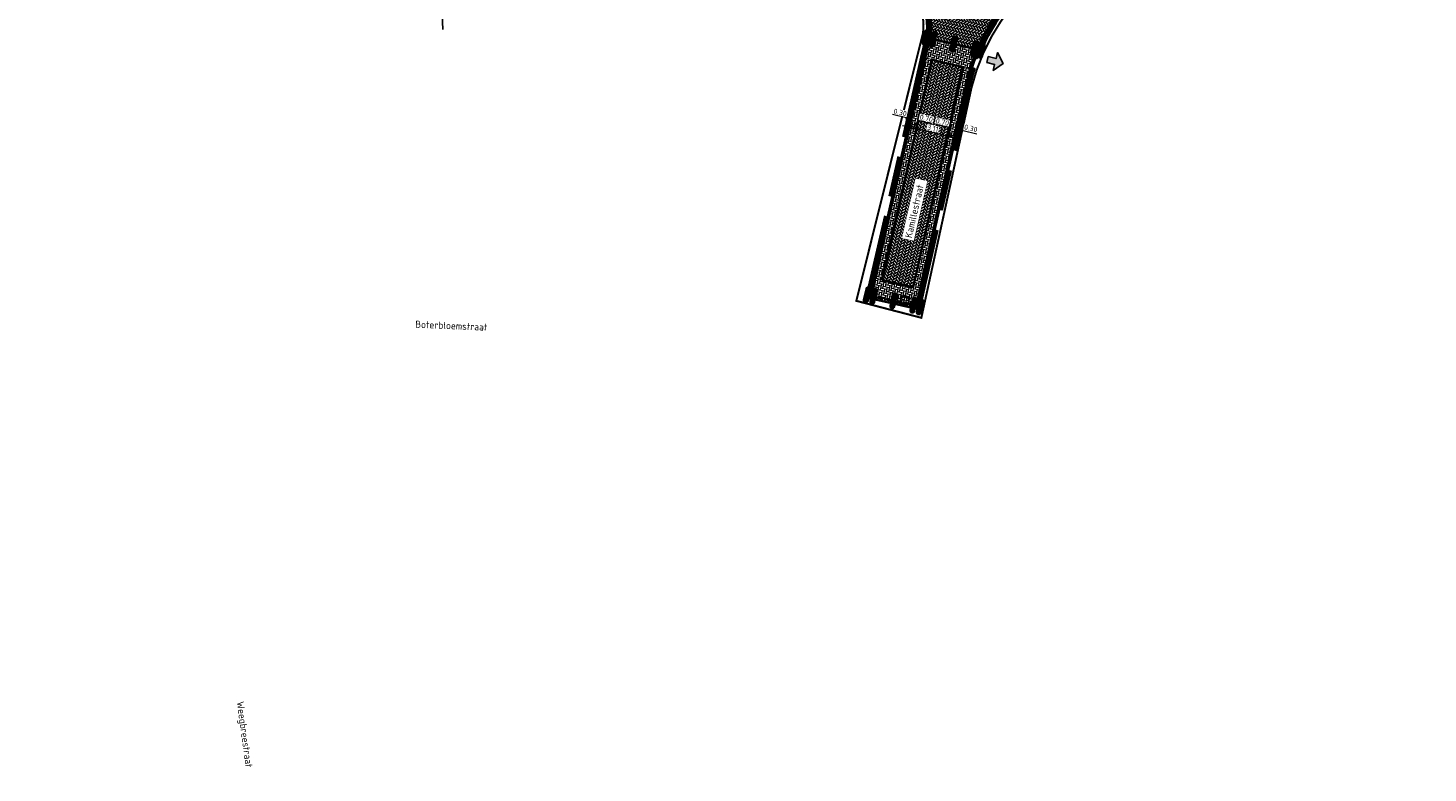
# Model space of a CAD drawing. Header units: metres. Extents: x 199937 to 201628, y 374508 to 375260.
# Tile 10 of 183: x 200956 to 201094, y 374861 to 374934. Entities that reach past the tile are written whole.
import ezdxf
from ezdxf.enums import TextEntityAlignment as Align

# ---------------------------------------------------------------- set-up
doc = ezdxf.new("R2010")
doc.units = ezdxf.units.M
doc.set_wipeout_variables(frame=1)
doc.linetypes.add('VH-OPSLUITBAND_100X200', pattern=[16, 8, -2, 4, -2])
doc.linetypes.add('XX-PROJECTGRENS', pattern=[18, 12, -3, 0, -3])
doc.layers.add('000___INRIT-PIJL', color=252, linetype='Continuous')
doc.layers.add('N-WE-KG-GRENS_PROJECT-G', color=7, linetype='XX-PROJECTGRENS', lineweight=35, transparency=0.45)
for name, color, linetype, lineweight in [('N-WE-OG-HOOGTELIJN-G', 7, 'Continuous', 25), ('N-WE-RI-ITR_RIOOLPUT-S', 84, 'Continuous', 25), ('N-WE-RI-KOLK-S', 7, 'Continuous', 25), ('N-WE-VH-DWARSHELLING-S', 7, 'Continuous', 25), ('N-WE-VH-GOOT-G', 170, 'Continuous', 35), ('N-WE-VH-KANTOPSLUITING_OPSLUITBAND_100X200-G', 150, 'VH-OPSLUITBAND_100X200', 35), ('N-WE-VH-KANTVERHARDING_STREKLAAG-G', 60, 'Continuous', 18), ('N-WE-VH-VERHARDING_BETONSTRAATSTEEN-G', 252, 'Continuous', 35), ('N-WE-VH-VERHARDING_TEGEL-G', 252, 'Continuous', 35), ('X-XX-AL-HOOGTELABEL-S', 7, 'Continuous', 25), ('X-XX-AL-M-200', 7, 'Continuous', 18), ('X-XX-AL-T35', 50, 'Continuous', 35)]:
    doc.layers.add(name, color=color, linetype=linetype, lineweight=lineweight)
doc.layers.add('N-WE-VH-VERHARDING_BETONSTRAATSTEEN_HEIDE-A', color=7, linetype='Continuous', lineweight=0, true_color=0x986657)
doc.layers.add('N-WE-VH-VERHARDING_BETONSTRAATSTEEN_ROOD-A', color=7, linetype='Continuous', lineweight=0, true_color=0xa92c0a)
doc.styles.add('NLCS-ISO', font='NLCS-ISO.ttf')
doc.styles.add('NLCS-ISO-ANNOTATIEF-T18', font='NLCS-ISO.ttf', dxfattribs={"height": 1.8})
doc.styles.add('NLCS-ISO-M200-T25', font='NLCS-ISO.ttf', dxfattribs={"height": 0.5})
doc.styles.add('NLCS-ISO-M200-T35', font='NLCS-ISO.ttf', dxfattribs={"height": 0.7000000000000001})
doc.dimstyles.new('NLCS-M200-T25-SCHRAP_L2_H1', dxfattribs={"dimscale": 0.2, "dimtxt": 2.5, "dimasz": 1.4, "dimexe": 2, "dimexo": 2, "dimgap": 0.7, "dimtad": 1, "dimzin": 0, "dimdsep": 46, "dimtxsty": 'NLCS-ISO-M200-T25', "dimblk": 'OBLIQUE', "dimcen": 0, "dimdle": 2, "dimclrd": 256, "dimclre": 256, "dimclrt": 256, "dimadec": 1, "dimazin": 0, "dimtfac": 1, "dimtdec": 3, "dimtofl": 0, "dimtmove": 0, "dimatfit": 3, "dimldrblk": 'OBLIQUE', "dimfxl": 2, "dimfxlon": 1, "dimtfillclr": 256, "dimtolj": 1, "dimtzin": 0, "dimlwd": -1, "dimlwe": -1, "dimarcsym": 0})
pattern_1 = [(347.59060716, (201123.740729, 375003.373236), (0.2502218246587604, 0.1599657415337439), [0.63, -0.21]), (257.59060716, (201123.8309850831, 375003.7834235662), (0.2502218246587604, 0.1599657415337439), [0.63, -0.21])]

# ---------------------------------------------------------------- blocks, each defined once
blk = doc.blocks.new('inrit')
h = blk.add_hatch(color=256)
h.dxf.hatch_style = 1
h.paths.add_polyline_path([(0.3000000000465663, 1), (-0.300000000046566, 1), (-0.3000000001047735, 1.799999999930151), (-0.900000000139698, 1.799999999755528), (-2.328301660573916e-10, 2.599999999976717), (0.9000000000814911, 1.799999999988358), (0.2999999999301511, 1.799999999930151)])
at = {"color": 3, "flags": 128}
blk.add_lwpolyline([(0.3000000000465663, 1), (-0.300000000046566, 1), (-0.3000000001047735, 1.799999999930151), (-0.900000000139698, 1.799999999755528), (-2.328301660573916e-10, 2.599999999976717), (0.9000000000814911, 1.799999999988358), (0.2999999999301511, 1.799999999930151), (0.3000000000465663, 1)], dxfattribs=at)
blk = doc.blocks.new('*U283')
h = blk.add_hatch(color=253)
h.dxf.hatch_style = 1
edge = h.paths.add_edge_path()
edge.add_line((2.726055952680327, 1.132202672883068), (-2.726055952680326, 1.132202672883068))
edge.add_arc((-2.726055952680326, 0), 1.132202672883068, 90, 270)
edge.add_line((-2.726055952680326, -1.132202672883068), (2.726055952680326, -1.132202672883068))
edge.add_arc((2.726055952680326, 3.697785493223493e-32), 1.132202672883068, 270, 450)
blk.add_lwpolyline([(2.726055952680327, 1.132202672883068), (-2.726055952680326, 1.132202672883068, 0.9999999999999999), (-2.726055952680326, -1.132202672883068), (2.726055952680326, -1.132202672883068, 0.9999999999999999)], format="xyb", close=True)
at = {"style": 'NLCS-ISO-ANNOTATIEF-T18'}
blk.add_attdef('HGT', text='', height=1.8, dxfattribs=at).set_placement((-0.002853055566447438, -0.0004570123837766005), align=Align.MIDDLE_CENTER)
blk = doc.blocks.new('*U325')
blk.add_solid([(0, 0), (2.273037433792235, 0.25), (4.546074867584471, 0)])
blk = doc.blocks.new('*U326')
blk.add_solid([(0, 0), (2.25910893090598, 0.25), (4.51821786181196, 0)])
blk = doc.blocks.new('SRI-PUT_INSPECTIE-SO')
at = {"lineweight": -3, "flags": 128}
blk.add_lwpolyline([(-1.999999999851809, -2.000000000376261), (2.000000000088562, -2.000000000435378), (2.000000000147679, 1.999999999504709), (-2.00000000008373, 1.999999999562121)], close=True, dxfattribs=at)
at = {"lineweight": -3, "ltscale": 1.5}
blk.add_circle((0, -7.105427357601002e-14), 1.999999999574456, dxfattribs=at)
at = {"ltscale": 0.1, "style": 'NLCS-ISO'}
blk.add_text('I', height=2.5, dxfattribs=at).set_placement((-0.002795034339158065, -0.007140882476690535), align=Align.MIDDLE_CENTER)
blk = doc.blocks.new('N-SRI-KOLK_STRAAT_450X300-SO')
h = blk.add_hatch(color=256)
h.dxf.hatch_style = 1
h.paths.add_polyline_path([(-7.127631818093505e-14, 0.7499999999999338), (-1.125000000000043, 1.49999999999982), (-1.125000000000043, 4.75175454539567e-14)])
h.paths.add_polyline_path([(1.1249999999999, 4.75175454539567e-14), (1.1249999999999, 1.49999999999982), (-7.122080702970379e-14, 0.7499999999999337)])
for p, q in [((-1.125000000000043, 4.75175454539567e-14), (1.1249999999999, 1.49999999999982)), ((1.1249999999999, 4.75175454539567e-14), (-1.125000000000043, 1.49999999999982))]:
    blk.add_line(p, q)
at = {"flags": 128}
blk.add_lwpolyline([(-1.125000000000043, 4.75175454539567e-14), (1.1249999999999, 4.75175454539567e-14), (1.1249999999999, 1.49999999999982), (-1.125000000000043, 1.49999999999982)], close=True, dxfattribs=at)
blk = doc.blocks.new('_Oblique')
at = {"color": 0, "linetype": 'ByBlock', "lineweight": -2}
blk.add_line((-0.5, -0.5), (0.5, 0.5), dxfattribs=at)
blk = doc.blocks.new('*D656')
at = {"layer": 'Defpoints', "color": 0, "transparency": 16777216}
for p in [(201042.5244408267, 374924.8115381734), (201042.8168756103, 374924.7445911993), (201042.8168756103, 374924.7445911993)]:
    blk.add_point(p, dxfattribs=at)
at = {"layer": 'X-XX-AL-M-200', "transparency": 16777216}
for p, q in [((201042.4779438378, 374925.6499761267), (201041.1327438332, 374925.9579322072)), ((201042.6706582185, 374924.7780646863), (201042.4779438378, 374925.6499761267)), ((201042.1345277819, 374924.9008008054), (201043.2067886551, 374924.6553285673)), ((201042.5244408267, 374924.8115381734), (201042.6137034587, 374925.2014512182)), ((201042.8168756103, 374924.7445911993), (201042.9061382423, 374925.1345042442))]:
    blk.add_line(p, q, dxfattribs=at)
at = {"layer": 'X-XX-AL-M-200', "transparency": 16777216, "xscale": 0.28, "yscale": 0.28, "zscale": 0.28}
for p, rotation in [((201042.5244408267, 374924.8115381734), 167.1054979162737), ((201042.8168756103, 374924.7445911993), 347.1054979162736)]:
    blk.add_blockref('_Oblique', p, dxfattribs=dict(at, rotation=rotation))
at = {"layer": 'X-XX-AL-M-200', "transparency": 16777216, "insert": (201041.8923749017, 374926.1841193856), "char_height": 0.5, "attachment_point": 5, "rotation": 347.10549791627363, "style": 'NLCS-ISO-M200-T25', "bg_fill": 3, "box_fill_scale": 1.1, "bg_fill_color": 256, "bg_fill_true_color": 13158600, "bg_fill_transparency": 0}
blk.add_mtext('\\A1;0.30', dxfattribs=at)
blk = doc.blocks.new('*D657')
at = {"layer": 'Defpoints', "color": 0, "transparency": 16777216}
blk.add_point((201042.8168756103, 374924.7445911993), dxfattribs=at)
at = {"layer": 'X-XX-AL-M-200', "transparency": 16777216}
for p, q in [((201043.1580495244, 374924.6664863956), (201043.7038823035, 374925.3766494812)), ((201043.7038823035, 374925.3766494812), (201045.0490823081, 374925.0686934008)), ((201042.4269625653, 374924.8338538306), (201043.8891364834, 374924.4991189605)), ((201042.8168756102, 374924.7445911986), (201042.7276129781, 374924.3546781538)), ((201043.4992234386, 374924.5883815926), (201043.4099608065, 374924.1984685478))]:
    blk.add_line(p, q, dxfattribs=at)
at = {"layer": 'X-XX-AL-M-200', "transparency": 16777216, "xscale": 0.28, "yscale": 0.28, "zscale": 0.28, "rotation": 167.1054979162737}
blk.add_blockref('_Oblique', (201042.8168756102, 374924.7445911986), dxfattribs=at)
at = {"layer": 'X-XX-AL-M-200', "transparency": 16777216, "insert": (201044.4635133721, 374925.6028366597), "char_height": 0.5, "attachment_point": 5, "rotation": 347.10549791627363, "style": 'NLCS-ISO-M200-T25', "bg_fill": 3, "box_fill_scale": 1.1, "bg_fill_color": 256, "bg_fill_true_color": 13158600, "bg_fill_transparency": 0}
blk.add_mtext('\\A1;0.70', dxfattribs=at)
at = {"layer": 'Defpoints', "color": 0, "transparency": 16777216}
for p in [(201043.4992234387, 374924.5883815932), (201043.4992234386, 374924.5883815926)]:
    blk.add_point(p, dxfattribs=at)
at = {"layer": 'X-XX-AL-M-200', "transparency": 16777216, "xscale": 0.28, "yscale": 0.28, "zscale": 0.28, "rotation": 347.1054979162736}
blk.add_blockref('_Oblique', (201043.4992234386, 374924.5883815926), dxfattribs=at)
blk = doc.blocks.new('*D658')
at = {"layer": 'Defpoints', "color": 0, "transparency": 16777216}
blk.add_point((201043.4992234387, 374924.5883815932), dxfattribs=at)
at = {"layer": 'X-XX-AL-M-200', "transparency": 16777216}
for p, q in [((201043.1093103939, 374924.6776442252), (201046.9190972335, 374923.8054713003)), ((201043.4992234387, 374924.5883815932), (201043.5884860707, 374924.9782946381)), ((201046.5291841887, 374923.8947339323), (201046.4399215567, 374923.5048208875))]:
    blk.add_line(p, q, dxfattribs=at)
at = {"layer": 'X-XX-AL-M-200', "transparency": 16777216, "xscale": 0.28, "yscale": 0.28, "zscale": 0.28}
for p, rotation in [((201043.4992234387, 374924.5883815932), 167.1054979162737), ((201046.5291841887, 374923.8947339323), 347.1054979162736)]:
    blk.add_blockref('_Oblique', p, dxfattribs=dict(at, rotation=rotation))
at = {"layer": 'X-XX-AL-M-200', "transparency": 16777216, "insert": (201045.10123488, 374924.6217229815), "char_height": 0.5, "attachment_point": 5, "rotation": 347.10549791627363, "style": 'NLCS-ISO-M200-T25', "bg_fill": 3, "box_fill_scale": 1.1, "bg_fill_color": 256, "bg_fill_true_color": 13158600, "bg_fill_transparency": 0}
blk.add_mtext('\\A1;3.11', dxfattribs=at)
at = {"layer": 'Defpoints', "color": 0, "transparency": 16777216}
for p in [(201046.5291841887, 374923.8947339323), (201046.5309907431, 374923.9026252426)]:
    blk.add_point(p, dxfattribs=at)
blk = doc.blocks.new('*D659')
at = {"layer": 'Defpoints', "color": 0, "transparency": 16777216}
for p in [(201046.5309907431, 374923.9026252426), (201047.2115313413, 374923.738524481), (201047.2137447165, 374923.7481928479)]:
    blk.add_point(p, dxfattribs=at)
at = {"layer": 'X-XX-AL-M-200', "transparency": 16777216}
for p, q in [((201046.6369361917, 374924.705804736), (201045.2917361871, 374925.0137608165)), ((201046.1392711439, 374923.9839965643), (201047.6014443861, 374923.6492618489)), ((201046.5291841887, 374923.8947339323), (201046.4399215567, 374923.5048208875)), ((201046.870357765, 374923.8166292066), (201046.6369361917, 374924.705804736)), ((201047.2115313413, 374923.738524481), (201047.1222687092, 374923.3486114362))]:
    blk.add_line(p, q, dxfattribs=at)
at = {"layer": 'X-XX-AL-M-200', "transparency": 16777216, "xscale": 0.28, "yscale": 0.28, "zscale": 0.28}
for p, rotation in [((201046.5291841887, 374923.8947339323), 167.1054979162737), ((201047.2115313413, 374923.738524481), 347.1054979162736)]:
    blk.add_blockref('_Oblique', p, dxfattribs=dict(at, rotation=rotation))
at = {"layer": 'X-XX-AL-M-200', "transparency": 16777216, "insert": (201046.0513672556, 374925.239947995), "char_height": 0.5, "attachment_point": 5, "rotation": 347.10549791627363, "style": 'NLCS-ISO-M200-T25', "bg_fill": 3, "box_fill_scale": 1.1, "bg_fill_color": 256, "bg_fill_true_color": 13158600, "bg_fill_transparency": 0}
blk.add_mtext('\\A1;0.70', dxfattribs=at)
blk = doc.blocks.new('*D660')
at = {"layer": 'Defpoints', "color": 0, "transparency": 16777216}
blk.add_point((201047.2137447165, 374923.7481928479), dxfattribs=at)
at = {"layer": 'X-XX-AL-M-200', "transparency": 16777216}
for p, q in [((201047.3577999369, 374923.7050392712), (201048.0874384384, 374924.388079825)), ((201047.5040685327, 374923.6715540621), (201047.5933311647, 374924.0614671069)), ((201048.0874384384, 374924.388079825), (201049.4326384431, 374924.0801237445)), ((201046.8216182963, 374923.8277871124), (201047.8939815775, 374923.5822914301)), ((201047.2115313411, 374923.7385244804), (201047.1222687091, 374923.3486114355))]:
    blk.add_line(p, q, dxfattribs=at)
at = {"layer": 'X-XX-AL-M-200', "transparency": 16777216, "xscale": 0.28, "yscale": 0.28, "zscale": 0.28, "rotation": 167.1054979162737}
blk.add_blockref('_Oblique', (201047.2115313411, 374923.7385244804), dxfattribs=at)
at = {"layer": 'X-XX-AL-M-200', "transparency": 16777216, "insert": (201048.847069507, 374924.6142670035), "char_height": 0.5, "attachment_point": 5, "rotation": 347.10549791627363, "style": 'NLCS-ISO-M200-T25', "bg_fill": 3, "box_fill_scale": 1.1, "bg_fill_color": 256, "bg_fill_true_color": 13158600, "bg_fill_transparency": 0}
blk.add_mtext('\\A1;0.30', dxfattribs=at)
at = {"layer": 'Defpoints', "color": 0, "transparency": 16777216}
for p in [(201047.4972234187, 374923.641653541), (201047.5040685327, 374923.6715540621)]:
    blk.add_point(p, dxfattribs=at)
at = {"layer": 'X-XX-AL-M-200', "transparency": 16777216, "xscale": 0.28, "yscale": 0.28, "zscale": 0.28, "rotation": 347.1054979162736}
blk.add_blockref('_Oblique', (201047.5040685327, 374923.6715540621), dxfattribs=at)

msp = doc.modelspace()

# ---------------------------------------------------------------- hatches: boundary and pattern name
at = {"layer": 'N-WE-VH-VERHARDING_BETONSTRAATSTEEN_HEIDE-A', "true_color": 0x986657}
h = msp.add_hatch(dxfattribs=at)
h.set_pattern_fill('AVH-HEI_BSS_KEIFRMT_KEPER-SO', color=25, scale=2, angle=-12.85145252, pattern_type=2)
h.set_pattern_definition([(347.14854748, (0, 0), (0.251448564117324, 0.1580304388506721), [0.63, -0.21]), (257.14854748, (0.09341812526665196, 0.4094790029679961), (0.251448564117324, 0.158030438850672), [0.63, -0.21])])
h.paths.add_polyline_path([(201049.4843837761, 374932.3806198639), (201044.8076995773, 374933.447553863), (201044.3628513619, 374931.4976538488), (201048.7935540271, 374930.4868378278, -0.02612989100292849)])
h = msp.add_hatch(dxfattribs=at)
h.set_pattern_fill('AVH-HEI_BSS_KEIFRMT_KEPER-SO', color=25, scale=2, angle=-12.40939284, pattern_type=2)
h.set_pattern_definition(pattern_1)
h.paths.add_polyline_path([(201045.045316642, 374931.3419569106), (201044.3628514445, 374931.49765383), (201039.4002820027, 374909.8203795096), (201040.083952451, 374909.6699473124)])
h = msp.add_hatch(dxfattribs=at)
h.set_pattern_fill('AVH-HEI_BSS_KEIFRMT_KEPER-SO', color=25, scale=2, angle=-12.40939284, pattern_type=2)
h.set_pattern_definition(pattern_1)
edge = h.paths.add_edge_path()
edge.add_line((201043.1586683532, 374908.9933987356), (201043.8423262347, 374908.8429693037))
edge.add_line((201043.8423262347, 374908.8429693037), (201048.4376343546, 374929.1590751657))
edge.add_arc((201067.2453070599, 374924.8288414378), 19.2997273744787, 162.9525015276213, 167.034305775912, ccw=False)
edge.add_line((201048.7935701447, 374930.4868341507), (201048.1093353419, 374930.642934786))
edge.add_arc((201067.2396214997, 374924.8304628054), 19.99381601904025, 163.0993237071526, 167.0462021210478)
edge.add_line((201047.7546252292, 374929.3123819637), (201043.1586683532, 374908.9933987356))
h = msp.add_hatch(dxfattribs=at)
h.set_pattern_fill('AVH-HEI_BSS_KEIFRMT_KEPER-SO', color=25, scale=2, angle=-12.40939284, pattern_type=2)
h.set_pattern_definition(pattern_1)
h.paths.add_polyline_path([(201043.8423262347, 374908.8429693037), (201039.4002820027, 374909.8203795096), (201038.9552754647, 374907.8765218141), (201043.4001789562, 374906.8882122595)])
at = {"layer": 'N-WE-VH-VERHARDING_BETONSTRAATSTEEN_ROOD-A'}
h = msp.add_hatch(dxfattribs=at)
h.set_pattern_fill('AVH-ROO_BSS_KEIFRMT_KEPER-SO', color=36, scale=2, angle=-57.81102397, pattern_type=2)
h.set_pattern_definition([(302.18897603, (0, 0), (0.2895919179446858, -0.06585226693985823), [0.63, -0.21]), (212.18897603, (0.355444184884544, 0.2237396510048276), (0.2895919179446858, -0.06585226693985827), [0.63, -0.21])])
edge = h.paths.add_edge_path()
edge.add_line((201056.5088717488, 374941.1998941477), (201052.9688973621, 374944.244268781))
edge.add_arc((201047.8387925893, 374950.768992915), 8.300000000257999, 242.9974989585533, 308.17641910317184, ccw=False)
edge.add_arc((201039.6662635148, 374934.7312322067), 9.700000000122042, 62.99749895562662, 92.37016869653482)
edge.add_line((201039.2651156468, 374944.4229338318), (201039.239562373, 374944.4218761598))
edge.add_line((201039.239562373, 374944.4218761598), (201039.4260859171, 374939.9220641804))
edge.add_arc((201039.6404645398, 374934.626401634), 5.299999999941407, -12.851452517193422, 92.31817776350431, ccw=False)
edge.add_line((201044.8076995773, 374933.447553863), (201049.4843908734, 374932.3806182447))
edge.add_arc((201067.2453070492, 374924.828841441), 19.29972736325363, 132.1413629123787, 156.9652527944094, ccw=False)
edge.add_line((201054.2959216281, 374939.1394282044), (201055.9479555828, 374940.6343299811))
edge.add_arc((201042.2439109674, 374954.7866853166), 19.70000000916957, 314.0779822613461, 316.3948343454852)
h = msp.add_hatch(dxfattribs=at)
h.set_pattern_fill('AVH-ROO_BSS_KEIFRMT_KEPER-SO', color=36, scale=2, angle=32.59060716, pattern_type=2)
h.set_pattern_definition([(32.59060716, (201123.740729, 375003.373236), (0.06382068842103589, 0.2900464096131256), [0.63, -0.21]), (302.59060716, (201123.5145032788, 375003.7271030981), (0.06382068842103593, 0.2900464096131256), [0.63, -0.21])])
h.paths.add_polyline_path([(201047.7546252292, 374929.3123819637, -0.01722320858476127), (201048.1093353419, 374930.642934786), (201045.045316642, 374931.3419569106), (201040.083952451, 374909.6699473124), (201043.1586683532, 374908.9933987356)])

# ---------------------------------------------------------------- linework, layer by layer
at = {"layer": 'N-WE-KG-GRENS_PROJECT-G', "const_width": 0.2}
msp.add_lwpolyline([(201124.4999770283, 374997.9081068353), (201067.9470627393, 375010.728805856, 0.3775882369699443), (201062.8785612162, 375007.5045887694), (201058.8065909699, 374988.7090156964, 0.3475830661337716), (201061.51516859, 374984.4572799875), (201069.5562583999, 374982.3631451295), (201062.5459754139, 374950.7765024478, -0.1431997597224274), (201055.4046647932, 374939.2021956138, 0.1560667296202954), (201048.9110313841, 374928.6149627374), (201043.9743268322, 374905.9753743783), (201037.5780866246, 374907.6402580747), (201044.1241711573, 374933.9306040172, 0.453320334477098), (201039.6809094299, 374939.3537283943), (200984.9164213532, 374937.0863699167), (200984.5456972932, 374959.86616203, -0.07845032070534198), (200985.6979551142, 374969.7858426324), (200997.6295799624, 375023.4015888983), (200977.8196961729, 375022.6725597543), (200847.8861300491, 375004.4809146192), (200822.9699380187, 375153.0386382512)], format="xyb", dxfattribs=at)
at = {"layer": 'N-WE-OG-HOOGTELIJN-G'}
for points in [[(200996.5008169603, 374943.2798596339), (200996.8711943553, 374934.3315702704)], [(201044.4177195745, 374933.5365235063), (201049.8810485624, 374932.2908935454)], [(201038.6280244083, 374908.2395017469), (201043.8488254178, 374907.0586072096)]]:
    msp.add_lwpolyline(points, dxfattribs=at)
at = {"layer": 'N-WE-VH-GOOT-G'}
for points in [[(201043.4001789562, 374906.8882122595), (201048.4376343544, 374929.1590751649, -0.1534365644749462), (201054.2959216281, 374939.1394282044), (201055.9479555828, 374940.6343299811, 0.08608583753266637), (201059.9136544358, 374946.076337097, 0.05090504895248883), (201061.6607740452, 374950.7709746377), (201066.6192629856, 374972.5764247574, 0.3564814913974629), (201061.1570738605, 374983.5657728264, -0.3564760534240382), (201058.1725560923, 374989.5701622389), (201062.2220286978, 375007.3797119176, -0.4144649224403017), (201068.569653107, 375011.3716882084), (201074.3210725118, 375010.0581005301)], [(201039.4260859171, 374939.9220641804, -0.4940659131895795), (201044.8076995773, 374933.4475538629), (201044.3628513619, 374931.4976538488)]]:
    msp.add_lwpolyline(points, format="xyb", dxfattribs=at)
msp.add_lwpolyline([(201044.3628011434, 374931.4974341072), (201038.9552754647, 374907.8765218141)], dxfattribs=at)
at = {"layer": 'N-WE-VH-KANTOPSLUITING_OPSLUITBAND_100X200-G'}
for points in [[(201090.1643680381, 375011.4212584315, -0.4173648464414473), (201086.4852482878, 375017.3373505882, 0.01279898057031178), (201090.9857042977, 375038.575005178, 0.03399748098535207), (201091.3777852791, 375041.9617919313, 0.02933512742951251), (201091.2970107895, 375049.0672621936), (201088.9841643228, 375077.0416924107, 0.4289081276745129), (201077.5851908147, 375086.2210990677), (201017.2549616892, 375078.1864931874, 0.3135796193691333), (201008.7382052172, 375070.4078342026), (201001.0981199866, 375036.7055652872), (200997.8047912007, 375022.0752138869), (200986.0740876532, 374970.5555014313, 0.06255812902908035), (200984.7220560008, 374958.9386379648), (200985.1340756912, 374937.2745308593), (201039.4378228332, 374939.5222096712, -0.0002268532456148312), (201039.4422654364, 374939.5223915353, -0.4940659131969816), (201044.4177195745, 374933.536523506), (201043.972871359, 374931.5866234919)], [(201090.1421871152, 375011.3237494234), (201090.142187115, 375011.3237494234, -0.4173648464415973), (201086.3879832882, 375017.3605781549, 0.01279898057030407), (201090.8873781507, 375038.5932251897, 0.03399748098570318), (201091.2778970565, 375041.9665187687, 0.02933255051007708), (201091.1972994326, 375049.0596441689), (201088.8845043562, 375077.0334528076, 0.4289081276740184), (201077.5983919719, 375086.1219742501), (201017.2681628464, 375078.0873683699, 0.3135796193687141), (201008.835730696, 375070.3857258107), (201001.1956621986, 375036.6835307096), (200997.9023229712, 375022.053132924), (200986.171403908, 374970.5324739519, 0.06256000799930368), (200984.8220473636, 374958.9400429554), (200985.2321131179, 374937.3786743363), (201039.4336872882, 374939.6221241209, -0.0002268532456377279), (201039.4382205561, 374939.6223096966, -0.4940659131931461), (201044.5152145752, 374933.5142810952), (201044.0703663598, 374931.5643810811)], [(201048.7299857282, 374929.0917648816, -0.1534365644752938), (201054.4972102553, 374938.9169807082), (201056.1529900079, 374940.4152720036, 0.08614992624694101), (201060.1827368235, 374945.9436922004, 0.05095181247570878), (201061.9522795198, 374950.6999394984), (201069.0788127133, 374982.039580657), (201062.2844915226, 374983.5078792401, -0.4173631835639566), (201058.4650893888, 374989.5036470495), (201062.5145619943, 375007.3131967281, -0.4144968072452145), (201068.5034173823, 375011.07909094), (201074.2845770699, 375009.75871077)], [(201048.8274361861, 374929.0693281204, -0.1534365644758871), (201054.5643064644, 374938.8428315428), (201056.2213285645, 374940.3422470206, 0.08617096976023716), (201060.2724309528, 374945.8994772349, 0.05096721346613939), (201062.0494493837, 374950.6762671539), (201069.1987368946, 374982.1159726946), (201062.3056145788, 374983.6056228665, -0.4173631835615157), (201058.5626004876, 374989.4814753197), (201062.6120730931, 375007.2910249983, -0.414496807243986), (201068.4811513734, 375010.981601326), (201074.262311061, 375009.661221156)]]:
    msp.add_lwpolyline(points, format="xyb", dxfattribs=at)
for points in [[(201043.9728880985, 374931.5866967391), (201038.5653624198, 374907.965784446)], [(201044.0703663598, 374931.5643810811), (201038.662840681, 374907.9434687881)], [(201043.6927871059, 374906.8220271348), (201048.7299857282, 374929.0917648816)], [(201043.7903231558, 374906.7999654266), (201048.8275217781, 374929.0697031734)]]:
    msp.add_lwpolyline(points, dxfattribs=at)
at = {"layer": 'N-WE-VH-KANTVERHARDING_STREKLAAG-G'}
for points in [[(201048.5350848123, 374929.1366384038, -0.1534365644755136), (201054.3630178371, 374939.065279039), (201056.0163035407, 374940.5613135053, 0.08610736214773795), (201060.003348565, 374946.0321221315, 0.05092073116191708), (201061.7579418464, 374950.7472932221), (201066.7167736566, 374972.5542511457, 0.3564814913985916), (201061.1982733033, 374983.6568914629, -0.3564760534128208), (201058.2700671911, 374989.5479905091), (201062.3195397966, 375007.3575401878, -0.4144968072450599), (201068.5479494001, 375011.2740701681), (201074.3291090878, 375009.9536899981)], [(201048.6325352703, 374929.1142016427, -0.1534365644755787), (201054.4301140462, 374938.9911298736), (201056.0846483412, 374940.4882941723, 0.0861287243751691), (201060.0930426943, 374945.987907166, 0.0509363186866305), (201061.8551103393, 374950.7236148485), (201066.8142843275, 374972.5320775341, 0.3564814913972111), (201061.2394727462, 374983.7480100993, -0.356476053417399), (201058.36757829, 374989.5258187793), (201062.4170508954, 375007.3353684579, -0.4144968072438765), (201068.5256833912, 375011.176580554), (201074.3068430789, 375009.856200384)], [(201039.4301307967, 374939.8221460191, -0.4940659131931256), (201044.7102045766, 374933.4697962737), (201044.2653563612, 374931.5198962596)], [(201039.4341756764, 374939.7222278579, -0.4940659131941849), (201044.6127095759, 374933.4920386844), (201044.1678613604, 374931.5421386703)]]:
    msp.add_lwpolyline(points, format="xyb", dxfattribs=at)
for points in [[(201044.167844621, 374931.5420654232), (201038.7603189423, 374907.9211531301)], [(201044.2653228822, 374931.5197497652), (201038.8577972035, 374907.8988374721)], [(201043.4977150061, 374906.8661505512), (201048.5349136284, 374929.135888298)], [(201043.595251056, 374906.844088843), (201048.6324496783, 374929.1138265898)]]:
    msp.add_lwpolyline(points, dxfattribs=at)
at = {"layer": 'N-WE-VH-VERHARDING_BETONSTRAATSTEEN-G'}
for points in [[(201044.8076995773, 374933.447553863), (201049.4843908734, 374932.3806182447)], [(201045.0451489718, 374931.3412245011), (201040.083952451, 374909.6699473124)], [(201045.045316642, 374931.3419569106), (201048.1093353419, 374930.642934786)], [(201040.083952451, 374909.6699473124), (201043.1586683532, 374908.9933987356)], [(201038.9552754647, 374907.8765218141), (201043.4001789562, 374906.8882122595)]]:
    msp.add_lwpolyline(points, dxfattribs=at)
msp.add_lwpolyline([(201043.1586683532, 374908.9933987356), (201047.7546252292, 374929.3123819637, -0.01722320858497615), (201048.1093353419, 374930.642934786)], format="xyb", dxfattribs=at)
at = {"layer": 'N-WE-VH-VERHARDING_TEGEL-G'}
msp.add_lwpolyline([(201038.5653624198, 374907.965784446), (201043.7903231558, 374906.7999654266)], dxfattribs=at)

# ---------------------------------------------------------------- block references
at = {"layer": '000___INRIT-PIJL', "rotation": 256.606907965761}
msp.add_blockref('inrit', (201049.5085908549, 374931.6068997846, 29.34096849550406), dxfattribs=at)
at = {"layer": 'N-WE-RI-ITR_RIOOLPUT-S', "xscale": 0.2, "yscale": 0.2, "zscale": 0.2, "rotation": 77.24956668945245}
msp.add_blockref('SRI-PUT_INSPECTIE-SO', (201042.3322803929, 374907.6692472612), dxfattribs=at)
at = {"layer": 'N-WE-RI-KOLK-S', "xscale": 0.2, "yscale": 0.2, "zscale": 0.2}
for p, rotation in [((201044.3348516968, 374932.723697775), 257.1485474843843), ((201049.5122722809, 374931.650066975), 68.5463418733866), ((201038.9334188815, 374909.1253964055), 257.1054979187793), ((201043.9566951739, 374907.9887795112), 77.25472023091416)]:
    msp.add_blockref('N-SRI-KOLK_STRAAT_450X300-SO', p, dxfattribs=dict(at, rotation=rotation))
at = {"layer": 'N-WE-VH-DWARSHELLING-S'}
for name, p, rotation in [('*U326', (201044.2649224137, 374931.069884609), 347.1054979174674), ('*U325', (201039.5847659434, 374910.6262340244), 347.2547146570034)]:
    msp.add_blockref(name, p, dxfattribs=dict(at, rotation=rotation))
at = {"layer": 'X-XX-AL-HOOGTELABEL-S', "xscale": 0.2, "yscale": 0.2, "zscale": 0.2, "rotation": 77.15620735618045}
for p, values in [((201044.4177195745, 374933.536523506), {'HGT': '29.36'}), ((201045.1268853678, 374933.3748348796), {'HGT': '29.36'}), ((201047.1460452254, 374932.9140860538), {'HGT': '29.42'}), ((201049.1993607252, 374932.4463172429), {'HGT': '29.36'}), ((201049.8810485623, 374932.2908935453), {'HGT': '29.36'}), ((201038.6280244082, 374908.2395017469), {'HGT': '29.36'}), ((201039.2773861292, 374908.0926224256), {'HGT': '29.36'}), ((201041.238424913, 374907.6490544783), {'HGT': '29.44'}), ((201043.2101906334, 374907.2030602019), {'HGT': '29.36'}), ((201043.8488254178, 374907.0586072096), {'HGT': '29.36'})]:
    msp.add_blockref('*U283', p, dxfattribs=at).add_auto_attribs(values)

# ---------------------------------------------------------------- texts
at = {"layer": 'X-XX-AL-T35', "style": 'NLCS-ISO-M200-T35'}
for s, rotation, p in [('Boterbloemstraat', -2.399999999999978, (200994.1609999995, 374904.9970000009)), ('Weegbreestraat', -82.19999999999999, (200976.5989999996, 374868.1810000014))]:
    msp.add_text(s, height=0.7000000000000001, rotation=rotation, dxfattribs=at).set_placement(p)

# ---------------------------------------------------------------- next in the draw order: dimensions: what is measured, and where the dimension line sits
at = {"layer": 'X-XX-AL-M-200'}
dim = msp.add_linear_dim(base=(201042.8168756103, 374924.7445911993), p1=(201042.5244408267, 374924.8115381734), p2=(201042.8168756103, 374924.7445911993), angle=347.10549790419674, dimstyle='NLCS-M200-T25-SCHRAP_L2_H1', override={"dimtmove": 1, "dimtfill": 1}, dxfattribs=at)
dim.commit()
dim.dimension.update_dxf_attribs({"geometry": '*D656', "text_midpoint": (201042.3414742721, 374925.6812180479), "dimtype": 161})

# ---------------------------------------------------------------- next in the draw order: wipeouts: each hides what was drawn before it
msp.add_wipeout([(201043.22996134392, 374913.5508644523), (201044.56368329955, 374919.4212635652), (201043.40325556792, 374919.68490627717), (201042.0695336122, 374913.81450716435)]).dxf.layer = 'X-XX-AL-T35'

# ---------------------------------------------------------------- next in the draw order: texts
at = {"layer": 'X-XX-AL-T35', "style": 'NLCS-ISO-M200-T35'}
msp.add_text('Kamillestraat', height=0.7000000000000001, rotation=77.19999999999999, dxfattribs=at).set_placement((201043.0298207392, 374913.775794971))

# ---------------------------------------------------------------- next in the draw order: dimensions: what is measured, and where the dimension line sits
at = {"layer": 'X-XX-AL-M-200'}
dim = msp.add_linear_dim(base=(201043.4992234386, 374924.5883815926), p1=(201042.8168756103, 374924.7445911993), p2=(201043.4992234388, 374924.5883815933), angle=167.1054979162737, dimstyle='NLCS-M200-T25-SCHRAP_L2_H1', override={"dimtmove": 1, "dimtfill": 1}, dxfattribs=at)
dim.commit()
dim.dimension.update_dxf_attribs({"geometry": '*D657', "text_midpoint": (201043.8403518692, 374925.3454075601), "dimtype": 160})

# ---------------------------------------------------------------- next in the draw order: dimensions: what is measured, and where the dimension line sits
dim = msp.add_linear_dim(base=(201046.5291841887, 374923.8947339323), p1=(201043.4992234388, 374924.5883815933), p2=(201046.5309907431, 374923.9026252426), angle=167.1054979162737, dimstyle='NLCS-M200-T25-SCHRAP_L2_H1', override={"dimtmove": 1, "dimtfill": 1}, dxfattribs=at)
dim.commit()
dim.dimension.update_dxf_attribs({"geometry": '*D658', "text_midpoint": (201045.10123488, 374924.6217229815)})

# ---------------------------------------------------------------- next in the draw order: dimensions: what is measured, and where the dimension line sits
dim = msp.add_linear_dim(base=(201047.2115313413, 374923.738524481), p1=(201046.5309907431, 374923.9026252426), p2=(201047.2137447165, 374923.7481928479), angle=167.1054979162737, dimstyle='NLCS-M200-T25-SCHRAP_L2_H1', override={"dimtmove": 1, "dimtfill": 1}, dxfattribs=at)
dim.commit()
dim.dimension.update_dxf_attribs({"geometry": '*D659', "text_midpoint": (201046.500466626, 374924.7370466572), "dimtype": 160})

# ---------------------------------------------------------------- next in the draw order: dimensions: what is measured, and where the dimension line sits
dim = msp.add_linear_dim(base=(201047.5040685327, 374923.6715540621), p1=(201047.2137447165, 374923.7481928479), p2=(201047.4972234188, 374923.6416535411), angle=167.1054979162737, dimstyle='NLCS-M200-T25-SCHRAP_L2_H1', override={"dimtmove": 1, "dimtfill": 1}, dxfattribs=at)
dim.commit()
dim.dimension.update_dxf_attribs({"geometry": '*D660', "text_midpoint": (201048.2239080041, 374924.3568379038), "dimtype": 160})

doc.saveas('drawing.dxf')
